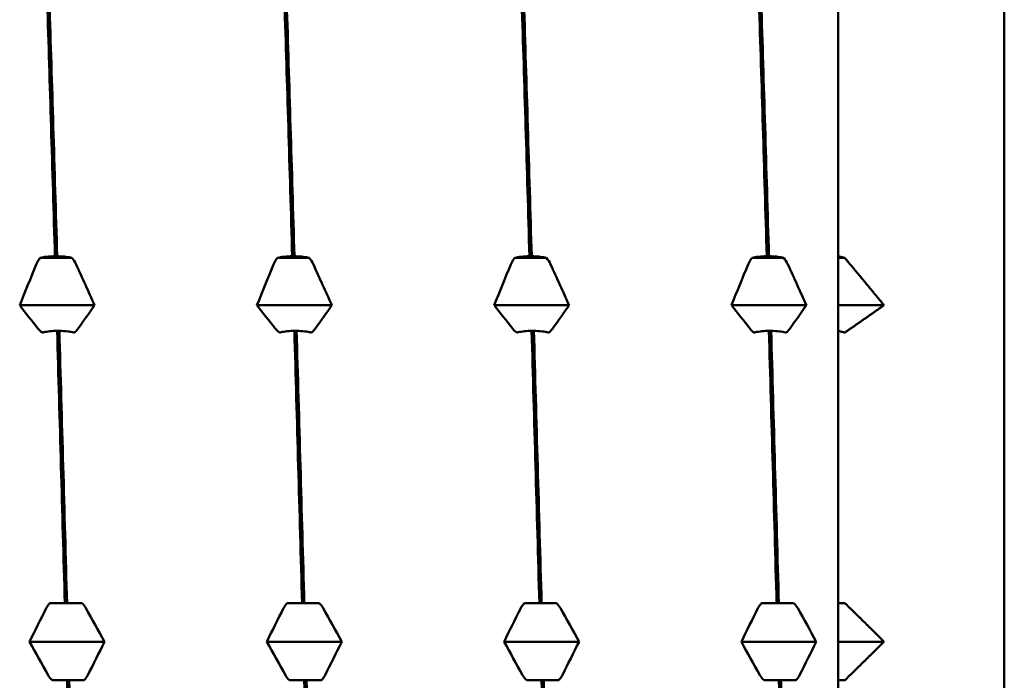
# Model space of a CAD drawing. Header units: millimetres. Extents: x 41 to 198, y 72 to 247.
# Tile 35 of 39: x 109.08 to 116.62, y 207.89 to 212.94. Entities that reach past the tile are written whole.
import ezdxf

# ---------------------------------------------------------------- set-up
doc = ezdxf.new("R2010")
doc.units = ezdxf.units.MM
doc.layers.add('Видимый контур (ГОСТ)', color=7, linetype='Continuous', lineweight=50)

msp = doc.modelspace()

# ---------------------------------------------------------------- linework, layer by layer
at = {"layer": 'Видимый контур (ГОСТ)'}
for p, q in [((116.6195, 217.2128), (116.6195, 199.1551)), ((115.3484, 213.0757), (115.3484, 211.1343)), ((109.4829, 211.1214), (109.2396, 211.1214)), ((109.3528, 211.1343), (109.3698, 211.1343)), ((111.299, 211.1214), (111.0557, 211.1214)), ((111.1689, 211.1343), (111.1859, 211.1343)), ((113.1151, 211.1214), (112.8718, 211.1214)), ((112.985, 211.1343), (113.002, 211.1343)), ((114.9312, 211.1214), (114.6879, 211.1214)), ((114.8011, 211.1343), (114.8181, 211.1343)), ((115.3484, 211.1214), (115.3484, 211.1343)), ((115.3984, 211.1214), (115.3484, 211.1214)), ((115.3484, 210.7592), (115.3484, 211.1214)), ((109.6562, 210.7592), (109.083, 210.7592)), ((111.4723, 210.7592), (110.8991, 210.7592)), ((113.2884, 210.7592), (112.7152, 210.7592)), ((115.1045, 210.7592), (114.5313, 210.7592)), ((115.3484, 210.563), (115.3484, 210.7592)), ((115.6984, 210.7592), (115.3484, 210.7592)), ((109.3864, 210.563), (109.3694, 210.563)), ((111.2025, 210.563), (111.1855, 210.563)), ((113.0186, 210.563), (113.0016, 210.563)), ((114.8347, 210.563), (114.8177, 210.563)), ((115.3484, 210.563), (115.3484, 208.4796)), ((109.3152, 208.4796), (109.4285, 208.4796)), ((109.4285, 208.4796), (109.4455, 208.4796)), ((109.4455, 208.4796), (109.5586, 208.4796)), ((111.1313, 208.4796), (111.2446, 208.4796)), ((111.2446, 208.4796), (111.2616, 208.4796)), ((111.2616, 208.4796), (111.3747, 208.4796)), ((112.9474, 208.4796), (113.0607, 208.4796)), ((113.0607, 208.4796), (113.0777, 208.4796)), ((113.0777, 208.4796), (113.1908, 208.4796)), ((114.7635, 208.4796), (114.8768, 208.4796)), ((114.8768, 208.4796), (114.8938, 208.4796)), ((114.8938, 208.4796), (115.0069, 208.4796)), ((115.3484, 208.1839), (115.3484, 208.4796)), ((109.7319, 208.1839), (109.1586, 208.1839)), ((111.548, 208.1839), (110.9747, 208.1839)), ((113.3641, 208.1839), (112.7908, 208.1839)), ((115.1802, 208.1839), (114.6069, 208.1839)), ((115.3484, 207.8882), (115.3484, 208.1839)), ((115.6984, 208.1839), (115.3484, 208.1839)), ((109.4451, 207.8882), (109.3319, 207.8882)), ((109.4621, 207.8882), (109.4451, 207.8882)), ((109.5753, 207.8882), (109.4621, 207.8882)), ((111.2612, 207.8882), (111.148, 207.8882)), ((111.2782, 207.8882), (111.2612, 207.8882)), ((111.3914, 207.8882), (111.2782, 207.8882)), ((113.0773, 207.8882), (112.9641, 207.8882)), ((113.0943, 207.8882), (113.0773, 207.8882)), ((113.2075, 207.8882), (113.0943, 207.8882)), ((114.8934, 207.8882), (114.7802, 207.8882)), ((114.9104, 207.8882), (114.8934, 207.8882)), ((115.0236, 207.8882), (114.9104, 207.8882)), ((115.3484, 207.8882), (115.3484, 205.8048))]:
    msp.add_line(p, q, dxfattribs=at)
for points in [[(109.2937, 213.0757), (109.3134, 212.4582), (109.3331, 211.8066), (109.3528, 211.1343)], [(109.3698, 211.1343), (109.3501, 211.8066), (109.3304, 212.4582), (109.3107, 213.0757)], [(111.1098, 213.0757), (111.1295, 212.4582), (111.1492, 211.8066), (111.1689, 211.1343)], [(111.1859, 211.1343), (111.1662, 211.8066), (111.1465, 212.4582), (111.1268, 213.0757)], [(112.9259, 213.0757), (112.9456, 212.4582), (112.9653, 211.8066), (112.985, 211.1343)], [(113.002, 211.1343), (112.9823, 211.8066), (112.9626, 212.4582), (112.9429, 213.0757)], [(114.742, 213.0757), (114.7617, 212.4582), (114.7814, 211.8066), (114.8011, 211.1343)], [(114.8181, 211.1343), (114.7984, 211.8066), (114.7787, 212.4582), (114.759, 213.0757)], [(109.4829, 211.1214), (109.4954, 211.1068), (109.506, 211.0902), (109.5145, 211.0718)], [(111.299, 211.1214), (111.3115, 211.1068), (111.3221, 211.0902), (111.3306, 211.0718)], [(113.1151, 211.1214), (113.1276, 211.1068), (113.1382, 211.0902), (113.1467, 211.0718)], [(114.9312, 211.1214), (114.9437, 211.1068), (114.9543, 211.0902), (114.9628, 211.0718)], [(109.083, 210.7592), (109.1249, 210.8636), (109.1673, 210.9678), (109.2103, 211.0718)], [(109.5145, 211.0718), (109.5621, 210.9678), (109.6094, 210.8636), (109.6562, 210.7592)], [(110.8991, 210.7592), (110.941, 210.8636), (110.9834, 210.9678), (111.0264, 211.0718)], [(111.3306, 211.0718), (111.3782, 210.9678), (111.4255, 210.8636), (111.4723, 210.7592)], [(112.7152, 210.7592), (112.7571, 210.8636), (112.7995, 210.9678), (112.8425, 211.0718)], [(113.1467, 211.0718), (113.1943, 210.9678), (113.2416, 210.8636), (113.2884, 210.7592)], [(114.5313, 210.7592), (114.5732, 210.8636), (114.6156, 210.9678), (114.6586, 211.0718)], [(114.9628, 211.0718), (115.0104, 210.9678), (115.0577, 210.8636), (115.1045, 210.7592)], [(109.2247, 210.5787), (109.1771, 210.6387), (109.1298, 210.6989), (109.083, 210.7592)], [(109.6562, 210.7592), (109.6143, 210.6989), (109.5718, 210.6387), (109.5289, 210.5787)], [(111.0408, 210.5787), (110.9932, 210.6387), (110.9459, 210.6989), (110.8991, 210.7592)], [(111.4723, 210.7592), (111.4304, 210.6989), (111.3879, 210.6387), (111.345, 210.5787)], [(112.8569, 210.5787), (112.8093, 210.6387), (112.762, 210.6989), (112.7152, 210.7592)], [(113.2884, 210.7592), (113.2465, 210.6989), (113.204, 210.6387), (113.1611, 210.5787)], [(114.673, 210.5787), (114.6254, 210.6387), (114.5781, 210.6989), (114.5313, 210.7592)], [(115.1045, 210.7592), (115.0626, 210.6989), (115.0201, 210.6387), (114.9772, 210.5787)], [(109.2563, 210.55), (109.2438, 210.5584), (109.2331, 210.5681), (109.2247, 210.5787)], [(111.0724, 210.55), (111.0599, 210.5584), (111.0492, 210.5681), (111.0408, 210.5787)], [(112.8885, 210.55), (112.876, 210.5584), (112.8653, 210.5681), (112.8569, 210.5787)], [(114.7046, 210.55), (114.6921, 210.5584), (114.6814, 210.5681), (114.673, 210.5787)], [(109.3694, 210.563), (109.3891, 209.8803), (109.4088, 209.181), (109.4285, 208.4796)], [(109.4455, 208.4796), (109.4258, 209.181), (109.4061, 209.8803), (109.3864, 210.563)], [(111.1855, 210.563), (111.2052, 209.8803), (111.2249, 209.181), (111.2446, 208.4796)], [(111.2616, 208.4796), (111.2419, 209.181), (111.2222, 209.8803), (111.2025, 210.563)], [(113.0016, 210.563), (113.0213, 209.8803), (113.041, 209.181), (113.0607, 208.4796)], [(113.0777, 208.4796), (113.058, 209.181), (113.0383, 209.8803), (113.0186, 210.563)], [(114.8177, 210.563), (114.8374, 209.8803), (114.8571, 209.181), (114.8768, 208.4796)], [(114.8938, 208.4796), (114.8741, 209.181), (114.8544, 209.8803), (114.8347, 210.563)], [(109.5586, 208.4796), (109.5711, 208.4678), (109.5817, 208.4542), (109.5901, 208.4391)], [(111.3747, 208.4796), (111.3872, 208.4678), (111.3978, 208.4542), (111.4062, 208.4391)], [(113.1908, 208.4796), (113.2033, 208.4678), (113.2139, 208.4542), (113.2223, 208.4391)], [(115.0069, 208.4796), (115.0194, 208.4678), (115.03, 208.4542), (115.0384, 208.4391)], [(109.1586, 208.1839), (109.2005, 208.2692), (109.243, 208.3543), (109.2859, 208.4391)], [(109.5901, 208.4391), (109.6377, 208.3543), (109.685, 208.2692), (109.7319, 208.1839)], [(110.9747, 208.1839), (111.0166, 208.2692), (111.0591, 208.3543), (111.102, 208.4391)], [(111.4062, 208.4391), (111.4538, 208.3543), (111.5011, 208.2692), (111.548, 208.1839)], [(112.7908, 208.1839), (112.8327, 208.2692), (112.8752, 208.3543), (112.9181, 208.4391)], [(113.2223, 208.4391), (113.2699, 208.3543), (113.3172, 208.2692), (113.3641, 208.1839)], [(114.6069, 208.1839), (114.6488, 208.2692), (114.6913, 208.3543), (114.7342, 208.4391)], [(115.0384, 208.4391), (115.086, 208.3543), (115.1333, 208.2692), (115.1802, 208.1839)], [(109.3004, 207.9287), (109.2528, 208.0136), (109.2055, 208.0987), (109.1586, 208.1839)], [(109.7319, 208.1839), (109.69, 208.0986), (109.6475, 208.0135), (109.6046, 207.9287)], [(111.1165, 207.9287), (111.0689, 208.0136), (111.0216, 208.0987), (110.9747, 208.1839)], [(111.548, 208.1839), (111.5061, 208.0986), (111.4636, 208.0135), (111.4207, 207.9287)], [(112.9326, 207.9287), (112.885, 208.0136), (112.8377, 208.0987), (112.7908, 208.1839)], [(113.3641, 208.1839), (113.3222, 208.0986), (113.2797, 208.0135), (113.2368, 207.9287)], [(114.7487, 207.9287), (114.7011, 208.0136), (114.6538, 208.0987), (114.6069, 208.1839)], [(115.1802, 208.1839), (115.1383, 208.0986), (115.0958, 208.0135), (115.0529, 207.9287)], [(109.3319, 207.8882), (109.3195, 207.9), (109.3088, 207.9137), (109.3004, 207.9287)], [(109.4451, 207.8882), (109.4648, 207.1868), (109.4845, 206.4875), (109.5041, 205.8048)], [(109.5211, 205.8048), (109.5014, 206.4875), (109.4817, 207.1868), (109.4621, 207.8882)], [(111.148, 207.8882), (111.1356, 207.9), (111.1249, 207.9137), (111.1165, 207.9287)], [(111.2612, 207.8882), (111.2809, 207.1868), (111.3006, 206.4875), (111.3202, 205.8048)], [(111.3372, 205.8048), (111.3175, 206.4875), (111.2978, 207.1868), (111.2782, 207.8882)], [(112.9641, 207.8882), (112.9517, 207.9), (112.941, 207.9137), (112.9326, 207.9287)], [(113.0773, 207.8882), (113.097, 207.1868), (113.1167, 206.4875), (113.1363, 205.8048)], [(113.1533, 205.8048), (113.1336, 206.4875), (113.1139, 207.1868), (113.0943, 207.8882)], [(114.7802, 207.8882), (114.7678, 207.9), (114.7571, 207.9137), (114.7487, 207.9287)], [(114.8934, 207.8882), (114.9131, 207.1868), (114.9328, 206.4875), (114.9524, 205.8048)], [(114.9694, 205.8048), (114.9497, 206.4875), (114.93, 207.1868), (114.9104, 207.8882)]]:
    msp.add_open_spline(points, degree=3, dxfattribs=at)
for points, knots in [([(109.2103, 211.0718), (109.2158, 211.0851), (109.2227, 211.0981), (109.2338, 211.114), (109.2366, 211.1177), (109.2396, 211.1214)], [-0.020025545, -0.020025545, -0.020025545, -0.020025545, -0.015139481, -0.015139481, -0.013604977, -0.013604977, -0.013604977, -0.013604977]), ([(109.2396, 211.1214), (109.2406, 211.1216), (109.2416, 211.1219), (109.2562, 211.1255), (109.2717, 211.1282), (109.3089, 211.1327), (109.3306, 211.1341), (109.3528, 211.1343)], [-0.01270114, -0.01270114, -0.01270114, -0.01270114, -0.01227254, -0.01227254, -0.00665765, -0.00665765, 0, 0, 0, 0]), ([(109.3698, 211.1343), (109.3885, 211.1341), (109.4069, 211.1331), (109.4417, 211.1296), (109.4579, 211.1271), (109.4759, 211.1231), (109.4795, 211.1223), (109.4829, 211.1214)], [-0.01787812, -0.01787812, -0.01787812, -0.01787812, -0.01226619, -0.01226619, -0.00665478, -0.00665478, -0.00518933, -0.00518933, -0.00518933, -0.00518933]), ([(111.0264, 211.0718), (111.0319, 211.0851), (111.0388, 211.0981), (111.0499, 211.114), (111.0527, 211.1177), (111.0557, 211.1214)], [-0.020025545, -0.020025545, -0.020025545, -0.020025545, -0.015139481, -0.015139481, -0.013604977, -0.013604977, -0.013604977, -0.013604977]), ([(111.0557, 211.1214), (111.0567, 211.1216), (111.0577, 211.1219), (111.0723, 211.1255), (111.0878, 211.1282), (111.125, 211.1327), (111.1467, 211.1341), (111.1689, 211.1343)], [-0.01270114, -0.01270114, -0.01270114, -0.01270114, -0.01227254, -0.01227254, -0.00665765, -0.00665765, 0, 0, 0, 0]), ([(111.1859, 211.1343), (111.2046, 211.1341), (111.223, 211.1331), (111.2578, 211.1296), (111.274, 211.1271), (111.292, 211.1231), (111.2956, 211.1223), (111.299, 211.1214)], [-0.01787812, -0.01787812, -0.01787812, -0.01787812, -0.01226619, -0.01226619, -0.00665478, -0.00665478, -0.00518933, -0.00518933, -0.00518933, -0.00518933]), ([(112.8425, 211.0718), (112.848, 211.0851), (112.8549, 211.0981), (112.866, 211.114), (112.8688, 211.1177), (112.8718, 211.1214)], [-0.020025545, -0.020025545, -0.020025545, -0.020025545, -0.015139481, -0.015139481, -0.013604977, -0.013604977, -0.013604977, -0.013604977]), ([(112.8718, 211.1214), (112.8728, 211.1216), (112.8738, 211.1219), (112.8884, 211.1255), (112.9039, 211.1282), (112.9411, 211.1327), (112.9628, 211.1341), (112.985, 211.1343)], [-0.01270114, -0.01270114, -0.01270114, -0.01270114, -0.01227254, -0.01227254, -0.00665765, -0.00665765, 0, 0, 0, 0]), ([(113.002, 211.1343), (113.0207, 211.1341), (113.0391, 211.1331), (113.0739, 211.1296), (113.0901, 211.1271), (113.1081, 211.1231), (113.1117, 211.1223), (113.1151, 211.1214)], [-0.01787812, -0.01787812, -0.01787812, -0.01787812, -0.01226619, -0.01226619, -0.00665478, -0.00665478, -0.00518933, -0.00518933, -0.00518933, -0.00518933]), ([(114.6586, 211.0718), (114.6641, 211.0851), (114.671, 211.0981), (114.6821, 211.114), (114.6849, 211.1177), (114.6879, 211.1214)], [-0.020025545, -0.020025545, -0.020025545, -0.020025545, -0.015139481, -0.015139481, -0.013604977, -0.013604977, -0.013604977, -0.013604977]), ([(114.6879, 211.1214), (114.6889, 211.1216), (114.6899, 211.1219), (114.7045, 211.1255), (114.72, 211.1282), (114.7572, 211.1327), (114.7789, 211.1341), (114.8011, 211.1343)], [-0.01270114, -0.01270114, -0.01270114, -0.01270114, -0.01227254, -0.01227254, -0.00665765, -0.00665765, 0, 0, 0, 0]), ([(114.8181, 211.1343), (114.8368, 211.1341), (114.8552, 211.1331), (114.89, 211.1296), (114.9062, 211.1271), (114.9242, 211.1231), (114.9278, 211.1223), (114.9312, 211.1214)], [-0.01787812, -0.01787812, -0.01787812, -0.01787812, -0.01226619, -0.01226619, -0.00665478, -0.00665478, -0.00518933, -0.00518933, -0.00518933, -0.00518933]), ([(109.5289, 210.5787), (109.5234, 210.571), (109.5165, 210.5635), (109.5054, 210.5543), (109.5026, 210.5521), (109.4996, 210.55)], [-0.020025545, -0.020025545, -0.020025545, -0.020025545, -0.015139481, -0.015139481, -0.013604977, -0.013604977, -0.013604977, -0.013604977]), ([(111.345, 210.5787), (111.3395, 210.571), (111.3326, 210.5635), (111.3215, 210.5543), (111.3187, 210.5521), (111.3157, 210.55)], [-0.020025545, -0.020025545, -0.020025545, -0.020025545, -0.015139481, -0.015139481, -0.013604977, -0.013604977, -0.013604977, -0.013604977]), ([(113.1611, 210.5787), (113.1556, 210.571), (113.1487, 210.5635), (113.1376, 210.5543), (113.1348, 210.5521), (113.1318, 210.55)], [-0.020025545, -0.020025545, -0.020025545, -0.020025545, -0.015139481, -0.015139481, -0.013604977, -0.013604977, -0.013604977, -0.013604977]), ([(114.9772, 210.5787), (114.9717, 210.571), (114.9648, 210.5635), (114.9537, 210.5543), (114.9509, 210.5521), (114.9479, 210.55)], [-0.020025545, -0.020025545, -0.020025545, -0.020025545, -0.015139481, -0.015139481, -0.013604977, -0.013604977, -0.013604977, -0.013604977]), ([(109.3694, 210.563), (109.3507, 210.5628), (109.3323, 210.5618), (109.2975, 210.5582), (109.2813, 210.5557), (109.2633, 210.5518), (109.2597, 210.5509), (109.2563, 210.55)], [-0.01787812, -0.01787812, -0.01787812, -0.01787812, -0.01226619, -0.01226619, -0.00665478, -0.00665478, -0.00518933, -0.00518933, -0.00518933, -0.00518933]), ([(109.4996, 210.55), (109.4986, 210.5503), (109.4976, 210.5506), (109.483, 210.5542), (109.4674, 210.5569), (109.4303, 210.5614), (109.4085, 210.5627), (109.3864, 210.563)], [-0.01270114, -0.01270114, -0.01270114, -0.01270114, -0.01227254, -0.01227254, -0.00665765, -0.00665765, 0, 0, 0, 0]), ([(111.1855, 210.563), (111.1668, 210.5628), (111.1484, 210.5618), (111.1136, 210.5582), (111.0974, 210.5557), (111.0794, 210.5518), (111.0758, 210.5509), (111.0724, 210.55)], [-0.01787812, -0.01787812, -0.01787812, -0.01787812, -0.01226619, -0.01226619, -0.00665478, -0.00665478, -0.00518933, -0.00518933, -0.00518933, -0.00518933]), ([(111.3157, 210.55), (111.3147, 210.5503), (111.3137, 210.5506), (111.2991, 210.5542), (111.2835, 210.5569), (111.2464, 210.5614), (111.2246, 210.5627), (111.2025, 210.563)], [-0.01270114, -0.01270114, -0.01270114, -0.01270114, -0.01227254, -0.01227254, -0.00665765, -0.00665765, 0, 0, 0, 0]), ([(113.0016, 210.563), (112.9829, 210.5628), (112.9645, 210.5618), (112.9297, 210.5582), (112.9135, 210.5557), (112.8955, 210.5518), (112.8919, 210.5509), (112.8885, 210.55)], [-0.01787812, -0.01787812, -0.01787812, -0.01787812, -0.01226619, -0.01226619, -0.00665478, -0.00665478, -0.00518933, -0.00518933, -0.00518933, -0.00518933]), ([(113.1318, 210.55), (113.1308, 210.5503), (113.1298, 210.5506), (113.1152, 210.5542), (113.0996, 210.5569), (113.0625, 210.5614), (113.0407, 210.5627), (113.0186, 210.563)], [-0.01270114, -0.01270114, -0.01270114, -0.01270114, -0.01227254, -0.01227254, -0.00665765, -0.00665765, 0, 0, 0, 0]), ([(114.8177, 210.563), (114.799, 210.5628), (114.7806, 210.5618), (114.7458, 210.5582), (114.7296, 210.5557), (114.7116, 210.5518), (114.708, 210.5509), (114.7046, 210.55)], [-0.01787812, -0.01787812, -0.01787812, -0.01787812, -0.01226619, -0.01226619, -0.00665478, -0.00665478, -0.00518933, -0.00518933, -0.00518933, -0.00518933]), ([(114.9479, 210.55), (114.9469, 210.5503), (114.9459, 210.5506), (114.9313, 210.5542), (114.9157, 210.5569), (114.8786, 210.5614), (114.8568, 210.5627), (114.8347, 210.563)], [-0.01270114, -0.01270114, -0.01270114, -0.01270114, -0.01227254, -0.01227254, -0.00665765, -0.00665765, 0, 0, 0, 0]), ([(109.2859, 208.4391), (109.2914, 208.45), (109.2984, 208.4606), (109.3095, 208.4736), (109.3123, 208.4767), (109.3152, 208.4796)], [-0.020025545, -0.020025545, -0.020025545, -0.020025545, -0.015139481, -0.015139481, -0.013604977, -0.013604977, -0.013604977, -0.013604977]), ([(111.102, 208.4391), (111.1075, 208.45), (111.1145, 208.4606), (111.1256, 208.4736), (111.1284, 208.4767), (111.1313, 208.4796)], [-0.020025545, -0.020025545, -0.020025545, -0.020025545, -0.015139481, -0.015139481, -0.013604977, -0.013604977, -0.013604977, -0.013604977]), ([(112.9181, 208.4391), (112.9236, 208.45), (112.9306, 208.4606), (112.9417, 208.4736), (112.9445, 208.4767), (112.9474, 208.4796)], [-0.020025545, -0.020025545, -0.020025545, -0.020025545, -0.015139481, -0.015139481, -0.013604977, -0.013604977, -0.013604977, -0.013604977]), ([(114.7342, 208.4391), (114.7397, 208.45), (114.7467, 208.4606), (114.7578, 208.4736), (114.7606, 208.4767), (114.7635, 208.4796)], [-0.020025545, -0.020025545, -0.020025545, -0.020025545, -0.015139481, -0.015139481, -0.013604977, -0.013604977, -0.013604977, -0.013604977]), ([(109.6046, 207.9287), (109.5991, 207.9178), (109.5921, 207.9072), (109.581, 207.8942), (109.5782, 207.8912), (109.5753, 207.8882)], [-0.020025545, -0.020025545, -0.020025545, -0.020025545, -0.015139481, -0.015139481, -0.013604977, -0.013604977, -0.013604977, -0.013604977]), ([(111.4207, 207.9287), (111.4152, 207.9178), (111.4082, 207.9072), (111.3971, 207.8942), (111.3943, 207.8912), (111.3914, 207.8882)], [-0.020025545, -0.020025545, -0.020025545, -0.020025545, -0.015139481, -0.015139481, -0.013604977, -0.013604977, -0.013604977, -0.013604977]), ([(113.2368, 207.9287), (113.2313, 207.9178), (113.2243, 207.9072), (113.2132, 207.8942), (113.2104, 207.8912), (113.2075, 207.8882)], [-0.020025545, -0.020025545, -0.020025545, -0.020025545, -0.015139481, -0.015139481, -0.013604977, -0.013604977, -0.013604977, -0.013604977]), ([(115.0529, 207.9287), (115.0474, 207.9178), (115.0404, 207.9072), (115.0293, 207.8942), (115.0265, 207.8912), (115.0236, 207.8882)], [-0.020025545, -0.020025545, -0.020025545, -0.020025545, -0.015139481, -0.015139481, -0.013604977, -0.013604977, -0.013604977, -0.013604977])]:
    msp.add_open_spline(points, degree=3, knots=knots, dxfattribs=at)
for points, weights in [([(115.3484, 211.1343), (115.3735, 211.1278), (115.3984, 211.1214)], [1, 1.00008016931, 1.00015441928]), ([(115.3984, 211.1214), (115.5527, 210.9376), (115.6984, 210.7592)], [1.00031164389, 1.00124450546, 1.00174862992]), ([(115.6984, 210.7592), (115.5527, 210.6562), (115.3984, 210.55)], [1.00174862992, 1.00124450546, 1.00031164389]), ([(115.3984, 210.55), (115.3735, 210.5565), (115.3484, 210.563)], [1.0001544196, 1.00008016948, 1]), ([(115.3484, 208.4796), (115.3735, 208.4796), (115.3984, 208.4796)], [1, 1.00008016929, 1.00015441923]), ([(115.3984, 208.4796), (115.5527, 208.3296), (115.6984, 208.1839)], [1.00031164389, 1.00124450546, 1.00174862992]), ([(115.6984, 208.1839), (115.5527, 208.0382), (115.3984, 207.8882)], [1.00174862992, 1.00124450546, 1.00031164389]), ([(115.3984, 207.8882), (115.3735, 207.8882), (115.3484, 207.8882)], [1.00015441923, 1.00008016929, 1])]:
    msp.add_rational_spline(points, weights, degree=2, dxfattribs=at)

doc.saveas('drawing.dxf')
